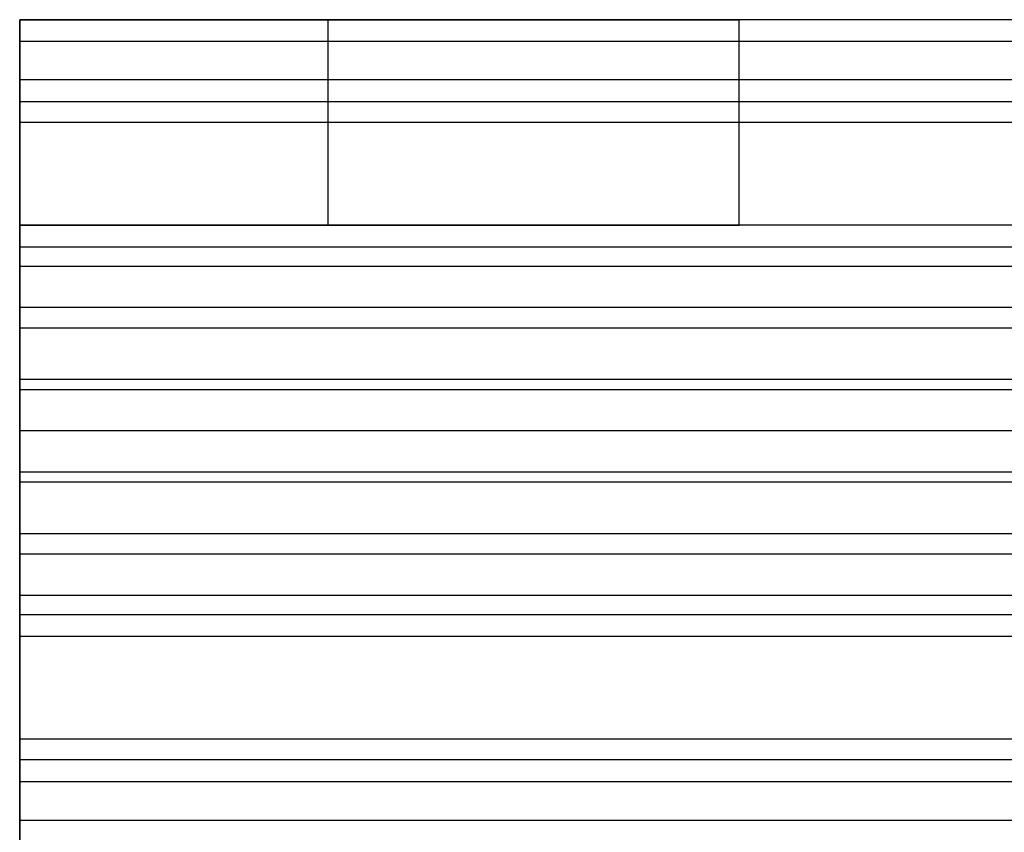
# Model space of a CAD drawing. Header units: millimetres. Extents: x -646 to 654, y -203 to 198.
# Tile 21 of 256: x -621.38 to -611.8, y 149.44 to 157.34. Entities that reach past the tile are written whole.
import ezdxf

# ---------------------------------------------------------------- set-up
doc = ezdxf.new("R2010")
doc.units = ezdxf.units.MM
doc.layers.add('Default', color=7, linetype='Continuous', true_color=0x000000)

msp = doc.modelspace()

# ---------------------------------------------------------------- linework, layer by layer
at = {"layer": 'Default'}
for p, q in [((-621.3844, 157.3403, 1087.7137), (-621.3844, 155.3403, 1087.7137)), ((-621.3844, 153.8403, 1090.8387), (-621.3844, 153.8403, 1093.4472)), ((-621.3844, 153.8403, 1074.2137), (-621.3844, 153.8403, 1076.2137)), ((-621.3844, 152.8403, 1101.5887), (-621.3844, 152.8403, 1104.1972)), ((-621.3844, 152.8403, 1118.8222), (-621.3844, 152.8403, 1120.8222)), ((-621.3844, 151.3403, 1107.3222), (-621.3844, 149.3403, 1107.3222))]:
    msp.add_line(p, q, dxfattribs=at)
for points, weights in [([(-621.3844, 157.3403, 1076.2137), (-621.3844, 157.3403, 1074.2137), (-621.3844, 155.3403, 1074.2137)], [1, 0.707106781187, 1]), ([(-621.3844, 156.5403, 1091.4222), (-621.3844, 157.3403, 1090.8222), (-621.3844, 157.3403, 1089.8222)], [1, 0.894427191, 1]), ([(-621.3844, 154.5403, 1102.9222), (-621.3844, 155.3403, 1102.3222), (-621.3844, 155.3403, 1101.3222)], [1, 0.894427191, 1]), ([(-621.3844, 152.1403, 1092.1137), (-621.3844, 151.3403, 1092.7137), (-621.3844, 151.3403, 1093.7137)], [1, 0.894427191, 1]), ([(-621.3844, 149.3403, 1118.8222), (-621.3844, 149.3403, 1120.8222), (-621.3844, 151.3403, 1120.8222)], [1, 0.707106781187, 1]), ([(-621.3844, 150.1403, 1103.6137), (-621.3844, 149.3403, 1104.2137), (-621.3844, 149.3403, 1105.2137)], [1, 0.894427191, 1])]:
    msp.add_rational_spline(points, weights, degree=2, dxfattribs=at)
for points in [[(628.6156, 157.3403, 1076.2137), (3.6156, 157.3403, 1076.2137), (-621.3844, 157.3403, 1076.2137)], [(628.6156, 157.3403, 1089.8222), (3.6156, 157.3403, 1089.8222), (-621.3844, 157.3403, 1089.8222)], [(-621.3844, 157.3403, 1089.8222), (-621.3844, 157.3403, 1088.018), (-621.3844, 157.3403, 1086.2137)], [(-618.3844, 157.3403, 1086.2137), (-619.8844, 157.3403, 1086.2137), (-621.3844, 157.3403, 1086.2137)], [(-621.3844, 157.3403, 1078.2137), (-619.8844, 157.3403, 1078.2137), (-618.3844, 157.3403, 1078.2137)], [(-621.3844, 157.3403, 1086.2137), (-621.3844, 156.3403, 1086.2137), (-621.3844, 155.3403, 1086.2137)], [(-621.3844, 155.3403, 1078.2137), (-621.3844, 156.3403, 1078.2137), (-621.3844, 157.3403, 1078.2137)], [(-621.3844, 157.3403, 1078.2137), (-621.3844, 157.3403, 1077.2137), (-621.3844, 157.3403, 1076.2137)], [(-618.3844, 155.3403, 1086.2137), (-618.3844, 156.3403, 1086.2137), (-618.3844, 157.3403, 1086.2137)], [(-618.3844, 155.3403, 1078.2137), (-618.3844, 156.3403, 1078.2137), (-618.3844, 157.3403, 1078.2137)], [(-575.3037, 157.3403, 1083.018), (-594.8844, 157.3403, 1083.018), (-614.4651, 157.3403, 1083.018)], [(-614.3844, 155.3403, 1082.2137), (-614.3844, 156.3403, 1082.2137), (-614.3844, 157.3403, 1082.2137)], [(628.6156, 157.1292, 1090.7166), (3.6156, 157.1292, 1090.7166), (-621.3844, 157.1292, 1090.7166)], [(628.6156, 156.7545, 1074.7995), (3.6156, 156.7545, 1074.7995), (-621.3844, 156.7545, 1074.7995)], [(628.6156, 156.5403, 1091.4222), (3.6156, 156.5403, 1091.4222), (-621.3844, 156.5403, 1091.4222)], [(-621.3844, 153.3403, 1093.8222), (-621.3844, 154.9403, 1092.6222), (-621.3844, 156.5403, 1091.4222)], [(628.6156, 156.3403, 1120.8222), (3.6156, 156.3403, 1120.8222), (-621.3844, 156.3403, 1120.8222)], [(-621.3844, 151.3403, 1120.8222), (-621.3844, 153.8403, 1120.8222), (-621.3844, 156.3403, 1120.8222)], [(628.6156, 156.3403, 1118.8222), (3.6156, 156.3403, 1118.8222), (-621.3844, 156.3403, 1118.8222)], [(-621.3844, 156.3403, 1120.8222), (-621.3844, 156.3403, 1119.8222), (-621.3844, 156.3403, 1118.8222)], [(-621.3844, 156.3403, 1118.8222), (-621.3844, 153.8403, 1118.8222), (-621.3844, 151.3403, 1118.8222)], [(628.6156, 156.3403, 1119.8222), (3.6156, 156.3403, 1119.8222), (-621.3844, 156.3403, 1119.8222)], [(628.6156, 155.3403, 1074.2137), (3.6156, 155.3403, 1074.2137), (-621.3844, 155.3403, 1074.2137)], [(-621.3844, 155.3403, 1074.2137), (-621.3844, 152.8403, 1074.2137), (-621.3844, 150.3403, 1074.2137)], [(628.6156, 155.3403, 1076.2137), (3.6156, 155.3403, 1076.2137), (-621.3844, 155.3403, 1076.2137)], [(-621.3844, 150.3403, 1076.2137), (-621.3844, 152.8403, 1076.2137), (-621.3844, 155.3403, 1076.2137)], [(628.6156, 155.3403, 1089.7137), (3.6156, 155.3403, 1089.7137), (-621.3844, 155.3403, 1089.7137)], [(-621.3844, 155.3403, 1076.2137), (-621.3844, 155.3403, 1077.2137), (-621.3844, 155.3403, 1078.2137)], [(-621.3844, 155.3403, 1089.7137), (-621.3844, 153.7403, 1090.9137), (-621.3844, 152.1403, 1092.1137)], [(-621.3844, 155.3403, 1086.2137), (-619.8844, 155.3403, 1086.2137), (-618.3844, 155.3403, 1086.2137)], [(-618.3844, 155.3403, 1078.2137), (-619.8844, 155.3403, 1078.2137), (-621.3844, 155.3403, 1078.2137)], [(-621.3844, 155.3403, 1086.2137), (-621.3844, 155.3403, 1087.9637), (-621.3844, 155.3403, 1089.7137)], [(628.6156, 155.3403, 1101.3222), (3.6156, 155.3403, 1101.3222), (-621.3844, 155.3403, 1101.3222)], [(628.6156, 155.3403, 1093.8222), (3.6156, 155.3403, 1093.8222), (-621.3844, 155.3403, 1093.8222)], [(-621.3844, 155.3403, 1101.3222), (-621.3844, 155.3403, 1097.5722), (-621.3844, 155.3403, 1093.8222)], [(-621.3844, 155.3403, 1093.8222), (-621.3844, 154.3403, 1093.8222), (-621.3844, 153.3403, 1093.8222)], [(628.6156, 155.3403, 1097.5722), (3.6156, 155.3403, 1097.5722), (-621.3844, 155.3403, 1097.5722)], [(-575.3144, 155.3403, 1082.9637), (-594.8844, 155.3403, 1082.9637), (-614.4543, 155.3403, 1082.9637)], [(628.6156, 155.1292, 1102.2166), (3.6156, 155.1292, 1102.2166), (-621.3844, 155.1292, 1102.2166)], [(628.6156, 154.9403, 1092.6222), (3.6156, 154.9403, 1092.6222), (-621.3844, 154.9403, 1092.6222)], [(628.6156, 154.5403, 1102.9222), (3.6156, 154.5403, 1102.9222), (-621.3844, 154.5403, 1102.9222)], [(-621.3844, 151.3403, 1105.3222), (-621.3844, 152.9403, 1104.1222), (-621.3844, 154.5403, 1102.9222)], [(628.6156, 154.3403, 1093.8222), (3.6156, 154.3403, 1093.8222), (-621.3844, 154.3403, 1093.8222)], [(628.6156, 153.8403, 1120.8222), (3.6156, 153.8403, 1120.8222), (-621.3844, 153.8403, 1120.8222)], [(628.6156, 153.8403, 1118.8222), (3.6156, 153.8403, 1118.8222), (-621.3844, 153.8403, 1118.8222)], [(628.6156, 153.7403, 1090.9137), (3.6156, 153.7403, 1090.9137), (-621.3844, 153.7403, 1090.9137)], [(628.6156, 153.3403, 1101.2137), (3.6156, 153.3403, 1101.2137), (-621.3844, 153.3403, 1101.2137)], [(-621.3844, 151.3403, 1101.2137), (-621.3844, 152.3403, 1101.2137), (-621.3844, 153.3403, 1101.2137)], [(628.6156, 153.3403, 1093.8222), (3.6156, 153.3403, 1093.8222), (-621.3844, 153.3403, 1093.8222)], [(-621.3844, 153.3403, 1101.2137), (-621.3844, 153.3403, 1097.518), (-621.3844, 153.3403, 1093.8222)], [(628.6156, 153.3403, 1097.518), (3.6156, 153.3403, 1097.518), (-621.3844, 153.3403, 1097.518)], [(628.6156, 153.3403, 1093.8222), (3.6156, 153.3403, 1093.8222), (-621.3844, 153.3403, 1093.8222)], [(628.6156, 153.3403, 1101.2137), (3.6156, 153.3403, 1101.2137), (-621.3844, 153.3403, 1101.2137)], [(-621.3844, 153.3403, 1093.8222), (-621.3844, 153.3403, 1097.518), (-621.3844, 153.3403, 1101.2137)], [(-621.3844, 153.3403, 1101.2137), (-621.3844, 151.7403, 1102.4137), (-621.3844, 150.1403, 1103.6137)], [(628.6156, 153.3403, 1097.518), (3.6156, 153.3403, 1097.518), (-621.3844, 153.3403, 1097.518)], [(628.6156, 152.9403, 1104.1222), (3.6156, 152.9403, 1104.1222), (-621.3844, 152.9403, 1104.1222)], [(628.6156, 152.8403, 1074.2137), (3.6156, 152.8403, 1074.2137), (-621.3844, 152.8403, 1074.2137)], [(628.6156, 152.8403, 1076.2137), (3.6156, 152.8403, 1076.2137), (-621.3844, 152.8403, 1076.2137)], [(628.6156, 152.3403, 1101.2137), (3.6156, 152.3403, 1101.2137), (-621.3844, 152.3403, 1101.2137)], [(628.6156, 152.1403, 1092.1137), (3.6156, 152.1403, 1092.1137), (-621.3844, 152.1403, 1092.1137)], [(628.6156, 151.7403, 1102.4137), (3.6156, 151.7403, 1102.4137), (-621.3844, 151.7403, 1102.4137)], [(628.6156, 151.5515, 1092.8193), (3.6156, 151.5515, 1092.8193), (-621.3844, 151.5515, 1092.8193)], [(628.6156, 151.3403, 1093.7137), (3.6156, 151.3403, 1093.7137), (-621.3844, 151.3403, 1093.7137)], [(628.6156, 151.3403, 1101.2137), (3.6156, 151.3403, 1101.2137), (-621.3844, 151.3403, 1101.2137)], [(-621.3844, 151.3403, 1093.7137), (-621.3844, 151.3403, 1097.4637), (-621.3844, 151.3403, 1101.2137)], [(628.6156, 151.3403, 1097.4637), (3.6156, 151.3403, 1097.4637), (-621.3844, 151.3403, 1097.4637)], [(628.6156, 151.3403, 1120.8222), (3.6156, 151.3403, 1120.8222), (-621.3844, 151.3403, 1120.8222)], [(628.6156, 151.3403, 1118.8222), (3.6156, 151.3403, 1118.8222), (-621.3844, 151.3403, 1118.8222)], [(628.6156, 151.3403, 1105.3222), (3.6156, 151.3403, 1105.3222), (-621.3844, 151.3403, 1105.3222)], [(-621.3844, 151.3403, 1118.8222), (-621.3844, 151.3403, 1112.0722), (-621.3844, 151.3403, 1105.3222)], [(-578.3144, 151.3403, 1112.0722), (-599.8494, 151.3403, 1112.0722), (-621.3844, 151.3403, 1112.0722)], [(628.6156, 150.3403, 1074.2137), (3.6156, 150.3403, 1074.2137), (-621.3844, 150.3403, 1074.2137)], [(628.6156, 150.3403, 1076.2137), (3.6156, 150.3403, 1076.2137), (-621.3844, 150.3403, 1076.2137)], [(-621.3844, 150.3403, 1074.2137), (-621.3844, 150.3403, 1075.2137), (-621.3844, 150.3403, 1076.2137)], [(628.6156, 150.3403, 1075.2137), (3.6156, 150.3403, 1075.2137), (-621.3844, 150.3403, 1075.2137)], [(628.6156, 150.1403, 1103.6137), (3.6156, 150.1403, 1103.6137), (-621.3844, 150.1403, 1103.6137)], [(628.6156, 149.9261, 1120.2364), (3.6156, 149.9261, 1120.2364), (-621.3844, 149.9261, 1120.2364)], [(628.6156, 149.5515, 1104.3193), (3.6156, 149.5515, 1104.3193), (-621.3844, 149.5515, 1104.3193)]]:
    msp.add_open_spline(points, degree=2, dxfattribs=at)
for points, knots in [([(-618.3844, 157.3403, 1078.2137), (-614.3844, 157.3403, 1078.2137), (-614.3844, 157.3403, 1082.2137), (-614.3844, 157.3403, 1086.2137), (-618.3844, 157.3403, 1086.2137)], [-37.132741, -37.132741, -37.132741, -30.849556, -30.849556, -24.566371, -24.566371, -24.566371]), ([(-618.3844, 155.3403, 1086.2137), (-614.3844, 155.3403, 1086.2137), (-614.3844, 155.3403, 1082.2137), (-614.3844, 155.3403, 1078.2137), (-618.3844, 155.3403, 1078.2137)], [24.566371, 24.566371, 24.566371, 30.849556, 30.849556, 37.132741, 37.132741, 37.132741])]:
    msp.add_rational_spline(points, [1, 0.707106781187, 1, 0.707106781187, 1], degree=2, knots=knots, dxfattribs=at)

doc.saveas('drawing.dxf')
